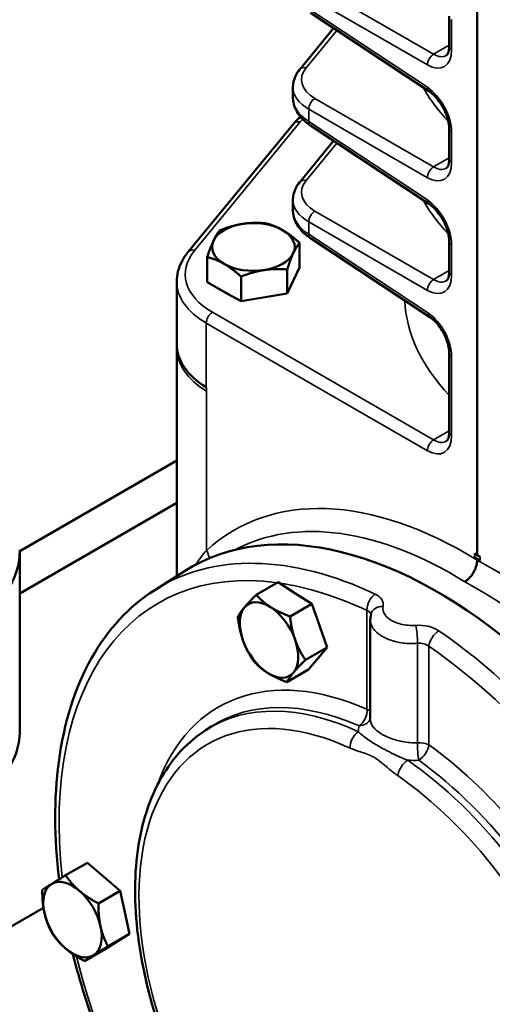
# Model space of a CAD drawing. Header units: inches. Extents: x 1 to 237, y 4 to 150.
# Tile 153 of 237: x 165.83 to 169.04, y 87.56 to 94.25. Entities that reach past the tile are written whole.
import ezdxf

# ---------------------------------------------------------------- set-up
doc = ezdxf.new("R2010")
doc.units = ezdxf.units.IN
doc.header["$LTSCALE"] = 7
doc.header["$MEASUREMENT"] = 0
doc.layers.add('Visible (ANSI)', color=7, linetype='Continuous', lineweight=50)
doc.layers.add('Visible Narrow (ANSI)', color=7, linetype='Continuous', lineweight=35)

msp = doc.modelspace()

# ---------------------------------------------------------------- linework, layer by layer
at = {"layer": 'Visible (ANSI)'}
for p, q in [((168.9334, 90.6121), (168.9334, 97.1845)), ((168.6058, 93.764), (167.8001, 94.2965)), ((168.7436, 94.0675), (168.7436, 94.2736)), ((167.9583, 94.1919), (167.7277, 93.9117)), ((167.6818, 93.7215), (167.6818, 93.7925)), ((167.6871, 93.5434), (166.9707, 92.6729)), ((168.6058, 92.9985), (167.8001, 93.531)), ((168.7436, 93.302), (168.7436, 93.5081)), ((167.9583, 93.4265), (167.7277, 93.1463)), ((167.6818, 92.956), (167.6818, 93.027)), ((168.6124, 92.2287), (167.8001, 92.7656)), ((167.7265, 92.5668), (167.7265, 92.7337)), ((168.7436, 92.5365), (168.7436, 92.7426)), ((167.0997, 92.4663), (167.0997, 92.6368)), ((167.7265, 92.5668), (167.6426, 92.3905)), ((167.3292, 92.3373), (167.3292, 92.5043)), ((167.6426, 92.3905), (167.6426, 92.5528)), ((166.8921, 92.0465), (166.8921, 92.4706)), ((167.2144, 92.4001), (167.0997, 92.4663)), ((167.2424, 92.384), (167.2144, 92.4001)), ((167.3292, 92.3373), (167.2424, 92.384)), ((167.6426, 92.3905), (167.3292, 92.3373)), ((166.9909, 92.2646), (166.9908, 92.2645)), ((166.8922, 92.0211), (166.8922, 92.0385)), ((166.8922, 90.4702), (166.8922, 92.0211)), ((168.7436, 91.4473), (168.7436, 91.985)), ((166.8922, 91.2558), (165.8258, 90.6402)), ((166.8922, 90.9671), (165.8259, 90.3515)), ((165.8259, 89.4108), (165.8259, 90.6355)), ((168.9155, 90.6231), (168.9334, 90.6121)), ((168.9155, 90.5978), (168.9334, 90.5868)), ((168.9334, 90.6121), (168.9526, 90.6018)), ((168.9334, 90.5868), (168.9526, 90.5764)), ((168.9334, 90.5786), (168.9334, 90.5868)), ((166.7431, 90.3754), (166.9452, 90.5039)), ((167.5807, 90.4282), (167.4331, 90.3429)), ((167.5807, 90.4282), (167.6952, 90.355)), ((167.6952, 90.355), (167.8098, 90.2818)), ((167.8098, 90.2818), (167.6622, 90.1966)), ((167.8098, 90.2818), (167.8618, 90.1337)), ((168.2072, 89.4999), (168.2072, 90.1737)), ((167.8618, 90.1337), (167.9138, 89.9856)), ((168.2113, 90.1463), (168.2113, 90.1466)), ((167.9138, 89.9856), (167.7662, 89.9004)), ((167.9138, 89.9856), (167.8512, 89.9107)), ((167.8512, 89.9107), (167.7886, 89.8358)), ((167.7886, 89.8358), (167.641, 89.7505)), ((167.0914, 89.425), (167.1302, 89.4497)), ((168.3027, 89.2934), (168.3027, 89.2933)), ((166.2854, 88.5234), (166.1378, 88.4382)), ((166.2854, 88.5234), (166.3968, 88.4276)), ((166.3968, 88.4276), (166.5083, 88.3318)), ((166.5083, 88.3318), (166.3607, 88.2466)), ((166.5083, 88.3318), (166.5404, 88.1861)), ((165.9871, 88.217), (165.3501, 87.8492)), ((166.5404, 88.1861), (166.5725, 88.0404)), ((166.5725, 88.0404), (166.4249, 87.9551)), ((166.5725, 88.0404), (166.4932, 87.9905)), ((166.4932, 87.9905), (166.4139, 87.9406)), ((166.4139, 87.9406), (166.2663, 87.8553))]:
    msp.add_line(p, q, dxfattribs=at)
for centre, major_axis, ratio, start_param, end_param in [((168.0818, 93.7146), (0.4, -0.0106), 0.594218, 3.157337, 3.157518), ((168.6389, 93.814), (-0.0331, -0.0501), 0.576647, 0, 0.006706), ((167.7334, 93.5052), (-0.0463, 0.0381), 0.74684, 6.281226, 6.283185), ((167.8332, 93.5811), (-0.0331, -0.0501), 0.576647, 6.277832, 6.283185), ((168.8036, 93.5081), (-0.06, 0), 0.57735, 6.277055, 6.283185), ((168.6389, 93.0486), (-0.0331, -0.0501), 0.576647, 0, 0.006709), ((168.0818, 92.9492), (0.4, -0.0106), 0.594218, 3.157337, 3.157526), ((167.4131, 92.7057), (-0.281, 0), 0.57735, 4.974188, 6.021386), ((167.4131, 92.7057), (-0.281, 0), 0.57735, 3.926991, 4.974188), ((167.4131, 92.7057), (0.281, 0), 0.57735, 6.021386, 7.068583), ((167.8332, 92.8156), (-0.0331, -0.0501), 0.576647, 6.277832, 6.283185), ((167.4131, 92.7057), (-0.281, 0), 0.57735, 6.021386, 7.068583), ((168.8036, 92.7426), (-0.06, 0), 0.57735, 6.277053, 6.283185), ((167.4131, 92.7057), (0.281, 0), 0.57735, 4.974188, 6.021386), ((167.4131, 92.7057), (0.281, 0), 0.57735, 3.926991, 4.974188), ((166.9189, 92.0118), (4.2471, 5.2573), 0.01524, 1.535, 1.53502), ((168.6455, 92.2787), (-0.0331, -0.0501), 0.576647, 0, 0.006711), ((167.6421, 92.0465), (-0.75, 0), 0.57735, 0, 0.750492), ((168.8036, 91.985), (-0.06, 0), 0.57735, 6.277051, 6.283185), ((168.664, 87.6225), (1.6779, -2.9062), 0.57735, 6.25849, 9.449473), ((164.5759, 90.6355), (1.25, 0), 0.57735, 4.693985, 6.301589), ((169.4641, 90.8931), (-0.75, 0), 0.57735, 0.750492, 0.820305), ((167.5193, 90.0365), (-0.1405, 0.2434), 0.57735, 5.44458, 6.491778), ((167.6847, 90.132), (0.1405, -0.2434), 0.57735, 2.297559, 2.308416), ((167.5193, 90.0365), (-0.1405, 0.2434), 0.57735, 0.208593, 1.25579), ((167.5193, 90.0365), (-0.1405, 0.2434), 0.57735, 4.397383, 5.44458), ((167.6847, 90.132), (0.1405, -0.2434), 0.57735, 1.249652, 1.261928), ((167.5193, 90.0365), (0.1405, -0.2434), 0.57735, 4.397383, 5.44458), ((167.5193, 90.0365), (0.1405, -0.2434), 0.57735, 0.208593, 1.25579), ((167.6847, 90.132), (0.1405, -0.2434), 0.57735, 0.205728, 0.211457), ((167.5193, 90.0365), (0.1405, -0.2434), 0.57735, 5.44458, 6.491778), ((164.5759, 89.4108), (1.25, 0), 0.57735, 4.693985, 6.283185), ((166.3496, 88.232), (0.1405, -0.2434), 0.57735, 2.11053, 2.12217), ((166.1843, 88.1365), (-0.1405, 0.2434), 0.57735, 0.021955, 1.069152), ((166.1843, 88.1365), (-0.1405, 0.2434), 0.57735, 5.257943, 6.30514), ((166.1843, 88.1365), (-0.1405, 0.2434), 0.57735, 4.210745, 5.257943), ((166.1843, 88.1365), (0.1405, -0.2434), 0.57735, 4.210745, 5.257943), ((166.3496, 88.232), (0.1405, -0.2434), 0.57735, 1.063258, 1.075047), ((166.1843, 88.1365), (0.1405, -0.2434), 0.57735, 0.021955, 1.069152), ((166.1843, 88.1365), (0.1405, -0.2434), 0.57735, 5.257943, 6.30514)]:
    msp.add_ellipse(centre, major_axis=major_axis, ratio=ratio, start_param=start_param, end_param=end_param, dxfattribs=at)
for points, knots in [([(168.7235, 94.006), (168.727, 94.008), (168.7306, 94.0111), (168.7369, 94.0241), (168.7392, 94.0306), (168.7425, 94.0465), (168.7435, 94.056), (168.7436, 94.0665)], [0, 0, 0, 0, 0.1934153, 0.1934153, 0.300875, 0.300875, 0.4112947, 0.4112947, 0.4112947, 0.4112947]), ([(167.6821, 93.792), (167.682, 93.8174), (167.688, 93.8432), (167.7064, 93.8826), (167.716, 93.8975), (167.7274, 93.9114)], [0, 0, 0, 0, 0.2695416, 0.2695416, 0.4478436, 0.4478436, 0.4478436, 0.4478436]), ([(167.7995, 93.5314), (167.7697, 93.5512), (167.7443, 93.5745), (167.7049, 93.627), (167.6907, 93.6571), (167.6828, 93.6993), (167.6818, 93.7104), (167.6818, 93.7214)], [0.0015436, 0.0015436, 0.0015436, 0.0015436, 0.3182542, 0.3182542, 0.641081, 0.641081, 0.7544217, 0.7544217, 0.7544217, 0.7544217]), ([(168.7436, 93.5083), (168.7436, 93.5214), (168.7421, 93.5364), (168.7359, 93.5683), (168.731, 93.5857), (168.7178, 93.6216), (168.7089, 93.6407), (168.6887, 93.6763), (168.6772, 93.6934), (168.6527, 93.7238), (168.6394, 93.7375), (168.6195, 93.7543), (168.6127, 93.7595), (168.606, 93.7639)], [0, 0, 0, 0, 0.1374802, 0.1374802, 0.2812885, 0.2812885, 0.4380913, 0.4380913, 0.5936436, 0.5936436, 0.7506909, 0.7506909, 0.833591, 0.833591, 0.833591, 0.833591]), ([(168.7235, 93.2405), (168.727, 93.2426), (168.7306, 93.2456), (168.7369, 93.2587), (168.7392, 93.2651), (168.7425, 93.281), (168.7435, 93.2905), (168.7436, 93.301)], [0, 0, 0, 0, 0.193413, 0.193413, 0.3008731, 0.3008731, 0.4113092, 0.4113092, 0.4113092, 0.4113092]), ([(167.6821, 93.0265), (167.682, 93.0519), (167.688, 93.0778), (167.7064, 93.1171), (167.716, 93.1321), (167.7274, 93.1459)], [0, 0, 0, 0, 0.2695261, 0.2695261, 0.4478461, 0.4478461, 0.4478461, 0.4478461]), ([(168.7436, 92.7428), (168.7436, 92.756), (168.7421, 92.771), (168.7359, 92.8029), (168.731, 92.8202), (168.7178, 92.8562), (168.7089, 92.8752), (168.6887, 92.9109), (168.6772, 92.9279), (168.6527, 92.9583), (168.6394, 92.972), (168.6195, 92.9889), (168.6127, 92.994), (168.606, 92.9984)], [0, 0, 0, 0, 0.1374903, 0.1374903, 0.2813076, 0.2813076, 0.4381115, 0.4381115, 0.5936577, 0.5936577, 0.7507017, 0.7507017, 0.8335911, 0.8335911, 0.8335911, 0.8335911]), ([(167.7995, 92.766), (167.7697, 92.7857), (167.7443, 92.8091), (167.7049, 92.8615), (167.6907, 92.8916), (167.6828, 92.9338), (167.6818, 92.945), (167.6818, 92.956)], [0.0015199, 0.0015199, 0.0015199, 0.0015199, 0.3182609, 0.3182609, 0.6410946, 0.6410946, 0.7544146, 0.7544146, 0.7544146, 0.7544146]), ([(166.8921, 92.4705), (166.8921, 92.5163), (166.9041, 92.563), (166.9381, 92.629), (166.953, 92.6513), (166.9704, 92.6726)], [0, 0, 0, 0, 0.5380555, 0.5380555, 0.8291057, 0.8291057, 0.8291057, 0.8291057]), ([(168.7235, 92.4751), (168.727, 92.4771), (168.7306, 92.4802), (168.7369, 92.4932), (168.7392, 92.4996), (168.7425, 92.5155), (168.7435, 92.5251), (168.7436, 92.5355)], [0, 0, 0, 0, 0.1934102, 0.1934102, 0.3008708, 0.3008708, 0.4113274, 0.4113274, 0.4113274, 0.4113274]), ([(168.7436, 91.9853), (168.7436, 91.9976), (168.7422, 92.0117), (168.7364, 92.0417), (168.7318, 92.0581), (168.7194, 92.0921), (168.7111, 92.1101), (168.6921, 92.144), (168.6812, 92.1602), (168.658, 92.1893), (168.6454, 92.2024), (168.6262, 92.2189), (168.6193, 92.2242), (168.6126, 92.2286)], [0, 0, 0, 0, 0.1297711, 0.1297711, 0.265641, 0.265641, 0.4142328, 0.4142328, 0.5618274, 0.5618274, 0.7109759, 0.7109759, 0.7948309, 0.7948309, 0.7948309, 0.7948309]), ([(168.7235, 91.3858), (168.727, 91.3879), (168.7306, 91.3909), (168.7369, 91.404), (168.7392, 91.4104), (168.7425, 91.4263), (168.7435, 91.4358), (168.7436, 91.4463)], [0, 0, 0, 0, 0.1934047, 0.1934047, 0.3008663, 0.3008663, 0.4113634, 0.4113634, 0.4113634, 0.4113634]), ([(168.8485, 90.4316), (168.8599, 90.4382), (168.8713, 90.4475), (168.8818, 90.4587), (168.885, 90.4622), (168.8884, 90.466), (168.8919, 90.4704), (168.895, 90.4744), (168.8983, 90.4788), (168.9015, 90.4836), (168.9039, 90.4871), (168.9062, 90.491), (168.9085, 90.495), (168.9161, 90.5083), (168.9223, 90.5224), (168.9265, 90.5364), (168.9287, 90.5437), (168.9305, 90.551), (168.9316, 90.5581), (168.9328, 90.5652), (168.9334, 90.572), (168.9334, 90.5786)], [-0.0009286, -0.0009286, -0.0009286, -0.0009286, 0.1217192, 0.1217192, 0.1217192, 0.1601239, 0.1601239, 0.1601239, 0.1957742, 0.1957742, 0.1957742, 0.2224439, 0.2224439, 0.2224439, 0.3102936, 0.3102936, 0.3102936, 0.3562778, 0.3562778, 0.3562778, 0.4022663, 0.4022663, 0.4022663, 0.4022663]), ([(166.7431, 90.3754), (166.569, 90.2647), (166.4237, 90.1072), (166.201, 89.7124), (166.1259, 89.4725), (166.058, 88.9601), (166.0592, 88.6915), (166.0933, 88.4108)], [0.8100934, 0.8100934, 0.8100934, 0.8100934, 1.114072, 1.114072, 1.4295478, 1.4295478, 1.7205835, 1.7205835, 1.7205835, 1.7205835]), ([(167.0914, 89.425), (166.9691, 89.3472), (166.8669, 89.2373), (166.7085, 88.9624), (166.6546, 88.795), (166.6011, 88.4171), (166.6038, 88.205), (166.6663, 87.7614), (166.7265, 87.5299), (166.8974, 87.0714), (167.008, 86.8445), (167.2685, 86.4173), (167.4183, 86.2171), (167.7428, 85.8629), (167.9175, 85.709), (168.2757, 85.4633), (168.4593, 85.3718), (168.7337, 85.2885), (168.8274, 85.2701), (168.9188, 85.2626)], [0.810093, 0.810093, 0.810093, 0.810093, 1.107873, 1.107873, 1.420886, 1.420886, 1.746226, 1.746226, 2.072532, 2.072532, 2.39776, 2.39776, 2.722621, 2.722621, 3.048088, 3.048088, 3.374586, 3.374586, 3.547036, 3.547036, 3.547036, 3.547036]), ([(166.1878, 87.9022), (166.2336, 87.7171), (166.2921, 87.5298), (166.4849, 87.0176), (166.6434, 86.6947), (167.0124, 86.0924), (167.2218, 85.8126), (167.448, 85.5645)], [1.892737, 1.892737, 1.892737, 1.892737, 2.0778252, 2.0778252, 2.4014564, 2.4014564, 2.7188421, 2.7188421, 2.7188421, 2.7188421])]:
    msp.add_open_spline(points, degree=3, knots=knots, dxfattribs=at)
for points in [[(167.6872, 93.5434), (167.7007, 93.5599), (167.7158, 93.5757), (167.7324, 93.5909)], [(168.2072, 90.1739), (168.2072, 90.1738), (168.2072, 90.1737), (168.2072, 90.1737)], [(168.2073, 90.1739), (168.2073, 90.1867), (168.2089, 90.1997), (168.2122, 90.2123)]]:
    msp.add_open_spline(points, degree=3, dxfattribs=at)
for points in [[(167.1837, 92.8177), (167.2677, 92.8512), (167.3404, 92.8624)], [(167.3404, 92.8624), (167.4131, 92.8737), (167.4971, 92.8662)], [(167.4971, 92.8662), (167.5586, 92.8512), (167.6118, 92.8205)], [(167.1417, 92.7477), (167.1612, 92.7897), (167.1837, 92.8177)], [(167.6118, 92.8205), (167.6651, 92.7897), (167.7265, 92.7337)], [(167.0997, 92.6368), (167.1222, 92.7057), (167.1417, 92.7477)], [(167.7265, 92.7337), (167.704, 92.7057), (167.6846, 92.6637)], [(167.2144, 92.591), (167.1612, 92.6218), (167.0997, 92.6368)], [(167.6846, 92.6637), (167.6651, 92.6218), (167.6426, 92.5528)], [(167.3292, 92.5043), (167.2677, 92.5603), (167.2144, 92.591)], [(167.4859, 92.549), (167.4131, 92.5378), (167.3292, 92.5043)], [(167.6426, 92.5528), (167.5586, 92.5603), (167.4859, 92.549)], [(167.3527, 90.2578), (167.3818, 90.2925), (167.4331, 90.3429)], [(167.4331, 90.3429), (167.4767, 90.2935), (167.5299, 90.2595)], [(167.3079, 90.1931), (167.3237, 90.223), (167.3527, 90.2578)], [(167.5299, 90.2595), (167.583, 90.2255), (167.6622, 90.1966)], [(167.3422, 90.0348), (167.318, 90.1035), (167.3079, 90.1931)], [(167.6622, 90.1966), (167.6723, 90.107), (167.6964, 90.0382)], [(167.4119, 89.8969), (167.3663, 89.966), (167.3422, 90.0348)], [(167.6964, 90.0382), (167.7205, 89.9695), (167.7662, 89.9004)], [(167.5087, 89.8135), (167.4556, 89.8475), (167.4119, 89.8969)], [(167.7662, 89.9004), (167.7149, 89.85), (167.6858, 89.8152)], [(167.641, 89.7505), (167.5619, 89.7795), (167.5087, 89.8135)], [(167.6858, 89.8152), (167.6568, 89.7804), (167.641, 89.7505)], [(166.0407, 88.378), (166.0775, 88.4012), (166.1378, 88.4382)], [(166.1378, 88.4382), (166.1798, 88.3766), (166.2315, 88.3321)], [(165.9792, 88.3384), (166.0039, 88.3549), (166.0407, 88.378)], [(165.9935, 88.1824), (165.9786, 88.25), (165.9792, 88.3384)], [(166.2315, 88.3321), (166.2832, 88.2877), (166.3607, 88.2466)], [(166.3607, 88.2466), (166.3601, 88.1582), (166.375, 88.0906)], [(166.0434, 88.0469), (166.0084, 88.1148), (165.9935, 88.1824)], [(166.375, 88.0906), (166.3899, 88.023), (166.4249, 87.9551)], [(166.1371, 87.9409), (166.0854, 87.9854), (166.0434, 88.0469)], [(166.4249, 87.9551), (166.3646, 87.9182), (166.3278, 87.895)], [(166.2663, 87.8553), (166.1888, 87.8964), (166.1371, 87.9409)], [(166.3278, 87.895), (166.291, 87.8718), (166.2663, 87.8553)]]:
    msp.add_rational_spline(points, [1, 1.0379548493, 1], degree=2, dxfattribs=at)
at = {"layer": 'Visible Narrow (ANSI)'}
for p, q in [((168.6374, 94.0152), (167.8317, 94.4804)), ((167.7893, 94.407), (168.595, 93.9418)), ((168.595, 93.7904), (167.7893, 94.3229)), ((168.7597, 94.0438), (168.7597, 94.2499)), ((167.7722, 93.923), (167.9811, 94.1769)), ((168.7436, 94.0765), (168.6374, 94.0152)), ((167.7489, 93.9237), (167.7488, 93.9236)), ((168.6374, 93.2497), (167.8317, 93.7149)), ((167.7893, 93.6415), (168.595, 93.1763)), ((167.7893, 93.5575), (167.7893, 93.6415)), ((167.0152, 92.6842), (167.732, 93.5551)), ((168.595, 93.0249), (167.7893, 93.5575)), ((168.7597, 93.2784), (168.7597, 93.4845)), ((167.7722, 93.1575), (167.9811, 93.4114)), ((168.7436, 93.311), (168.6374, 93.2497)), ((167.7489, 93.1583), (167.7488, 93.1582)), ((168.6374, 92.4843), (167.8317, 92.9495)), ((167.7893, 92.876), (168.595, 92.4108)), ((167.7893, 92.792), (167.7893, 92.876)), ((168.6016, 92.2551), (167.7893, 92.792)), ((168.7597, 92.5129), (168.7597, 92.719)), ((166.9919, 92.6849), (166.9918, 92.6848)), ((166.9623, 92.5913), (166.9623, 92.5913)), ((168.7436, 92.5456), (168.6374, 92.4843)), ((166.9623, 92.45), (166.9623, 92.45)), ((166.9623, 92.295), (166.9623, 92.2948)), ((166.9888, 92.2664), (166.9889, 92.2666)), ((168.6374, 91.395), (167.1359, 92.2619)), ((167.0935, 91.7512), (167.0935, 92.1885)), ((167.0935, 92.1885), (168.595, 91.3216)), ((168.7597, 91.4237), (168.7597, 91.9614)), ((167.0935, 91.7512), (167.0937, 91.7511)), ((167.0937, 91.7258), (167.0937, 91.7511)), ((167.0937, 90.6441), (167.0937, 91.7258)), ((168.7436, 91.4563), (168.6374, 91.395)), ((168.9155, 90.5978), (168.9155, 90.6231)), ((168.9526, 90.5764), (168.9526, 90.6018)), ((168.1849, 90.2359), (168.1849, 89.5661)), ((168.2103, 90.1499), (168.2103, 90.1501)), ((168.5287, 90.0137), (168.5287, 89.3379)), ((168.6057, 89.3232), (168.6057, 89.993)), ((168.292, 89.2991), (168.2921, 89.2992))]:
    msp.add_line(p, q, dxfattribs=at)
for centre, major_axis, ratio, start_param, end_param in [((168.5891, 94.1495), (-0.1187, 0.2201), 0.556861, 2.407377, 3.943267), ((168.8036, 94.0675), (-0.06, 0), 0.57735, 0, 0.750492), ((168.6389, 93.9654), (0.03, 0.052), 0.616921, 0.786007, 2.355586), ((168.6329, 94.1731), (0.0887, -0.1681), 0.550266, 5.553637, 6.303059), ((168.0803, 93.8492), (0.34, 0.0099), 0.556861, 2.688984, 3.875808), ((167.7737, 93.8732), (-0.0463, 0.0381), 0.74684, 5.290746, 6.281245), ((168.0818, 93.7993), (-0.4, -0.01), 0.559973, 6.271378, 7.019695), ((171.1301, 94.2929), (-2.6896, -0.0786), 0.556861, 0.288382, 0.458305), ((168.6389, 93.814), (-0.0331, -0.0501), 0.576647, 5.53326, 6.283185), ((168.5891, 93.5901), (-0.1187, 0.2201), 0.556861, 3.943267, 5.479157), ((168.0818, 93.7146), (0.4, -0.0106), 0.594218, 3.157518, 3.907828), ((168.0818, 93.7146), (0.4, -0.0106), 0.594218, 3.002034, 3.00264), ((167.8332, 93.6651), (0.03, 0.052), 0.616921, 0.786007, 2.355586), ((168.6389, 93.814), (0.0331, 0.0501), 0.576647, 3.795669, 3.795962), ((168.0803, 93.6665), (-0.3399, 0.0107), 0.597134, 0.001838, 0.002105), ((168.3573, 93.4052), (0.6899, 0.0202), 0.556861, 2.63646, 2.688984), ((167.7334, 93.5052), (-0.0463, 0.0381), 0.74684, 5.290746, 6.281226), ((167.8332, 93.5811), (-0.0331, -0.0501), 0.576647, 5.53326, 6.277832), ((168.8036, 93.5081), (-0.06, 0), 0.57735, 0, 0.750492), ((168.8036, 93.5081), (0.06, 0), 0.57735, 2.487224, 2.487422), ((168.8036, 93.302), (-0.06, 0), 0.57735, 0, 0.750492), ((168.6389, 93.1999), (0.03, 0.052), 0.616921, 0.786007, 2.355586), ((168.5891, 93.384), (-0.1187, 0.2201), 0.556861, 2.407377, 3.943267), ((168.6329, 93.4076), (0.0887, -0.1681), 0.550266, 5.553637, 6.303065), ((168.0803, 93.0837), (0.34, 0.0099), 0.556861, 2.688984, 3.875808), ((167.7737, 93.1077), (-0.0463, 0.0381), 0.74684, 5.290746, 6.281238), ((168.0818, 93.0339), (-0.4, -0.01), 0.559973, 6.271379, 7.019695), ((168.0818, 92.9492), (0.4, -0.0106), 0.594218, 3.002041, 3.00264), ((171.1301, 93.5275), (-2.6896, -0.0786), 0.556861, 0.288382, 0.458305), ((168.6389, 93.0486), (-0.0331, -0.0501), 0.576647, 5.53326, 6.283185), ((168.5891, 92.8246), (-0.1187, 0.2201), 0.556861, 3.943267, 5.479157), ((168.6389, 93.0486), (0.0331, 0.0501), 0.576647, 3.79567, 3.795962), ((168.0818, 92.9492), (0.4, -0.0106), 0.594218, 3.157526, 3.907828), ((168.0803, 92.9011), (-0.3399, 0.0107), 0.597134, 0.001839, 0.002105), ((167.8332, 92.8997), (0.03, 0.052), 0.616921, 0.786007, 2.355586), ((167.8332, 92.8156), (-0.0331, -0.0501), 0.576647, 5.53326, 6.277832), ((168.8036, 92.7426), (-0.06, 0), 0.57735, 0, 0.750492), ((168.8036, 92.7426), (0.06, 0), 0.57735, 2.487224, 2.487422), ((167.6406, 92.5343), (0.6899, 0.0202), 0.556861, 2.688984, 3.875808), ((167.0167, 92.6344), (-0.0463, 0.0381), 0.74684, 5.290746, 6.281237), ((168.5891, 92.6185), (-0.1187, 0.2201), 0.556861, 2.407377, 3.943267), ((168.8036, 92.5365), (-0.06, 0), 0.57735, 0, 0.750492), ((167.6421, 92.4845), (-0.7499, -0.0202), 0.558522, 6.268275, 7.018618), ((168.6389, 92.4345), (0.03, 0.052), 0.616921, 0.786007, 2.355586), ((168.6329, 92.6422), (0.0887, -0.1681), 0.550266, 5.553637, 6.303072), ((167.4131, 92.5148), (-0.281, 0), 0.57735, 0.780105, 0.785398), ((167.4131, 92.5148), (-0.281, 0), 0.57735, 0.785398, 0.790692), ((171.1301, 92.4382), (-2.6896, -0.0786), 0.556861, 0.011873, 0.463272), ((167.1374, 92.2121), (0.03, 0.052), 0.616921, 0.786007, 2.355586), ((168.6455, 92.2787), (-0.0331, -0.0501), 0.576647, 5.53326, 6.283185), ((168.5959, 92.0628), (-0.1139, 0.2113), 0.556861, 3.943267, 5.479157), ((168.6455, 92.2787), (0.0331, 0.0501), 0.576647, 3.792214, 3.792514), ((167.6422, 92.0211), (-0.75, 0), 0.57735, 0, 0.750492), ((168.8036, 91.985), (-0.06, 0), 0.57735, 0, 0.750492), ((168.8036, 91.985), (0.06, 0), 0.57735, 2.49069, 2.490896), ((168.8036, 91.4473), (-0.06, 0), 0.57735, 0, 0.750492), ((168.6389, 91.3452), (0.03, 0.052), 0.616921, 0.786007, 2.355586), ((168.5891, 91.5293), (-0.1187, 0.2201), 0.556861, 2.407377, 3.943267), ((168.6329, 91.5529), (0.0887, -0.1681), 0.550266, 5.553637, 6.303085), ((168.9363, 87.7762), (1.628, -3.0202), 0.556861, 2.373692, 3.278737), ((168.8485, 87.729), (-1.5681, 2.9162), 0.556106, 5.51461, 6.278541), ((168.4567, 87.5028), (-1.6728, 2.8974), 0.57735, 5.589291, 6.307881), ((167.0059, 90.5969), (-0.0807, 0.0888), 0.822782, 4.025468, 4.510819), ((168.3953, 87.4673), (-1.6278, 2.8195), 0.57735, 5.862265, 7.20456), ((168.9303, 87.7797), (-1.8078, 2.9162), 0.597134, 4.572806, 5.477851), ((168.8485, 87.729), (1.7479, -2.8122), 0.597836, 1.430486, 2.336752), ((168.3953, 87.4673), (1.6278, -2.8195), 0.57735, 2.447699, 2.713894), ((168.2486, 90.2726), (-0.0384, -0.0814), 0.627691, 3.911762, 5.447652), ((168.2993, 90.1899), (-0.0871, 0.0226), 0.807404, 4.977311, 6.284531), ((168.5154, 90.0651), (0.0078, -0.0897), 0.120825, 0.950065, 2.462343), ((168.6693, 90.0297), (-0.0508, -0.0743), 0.522179, 4.003648, 5.539538), ((168.4567, 87.5028), (-1.6728, 2.8974), 0.57735, 3.710252, 5.406283), ((168.3953, 87.4673), (1.6278, -2.8195), 0.57735, 1.467788, 2.26469), ((168.3953, 87.4673), (-1.22, 2.1131), 0.57735, 5.620016, 6.740562), ((168.2327, 87.3734), (1.129, -1.9556), 0.57735, 2.457314, 5.962876), ((168.2941, 87.4089), (-1.174, 2.0335), 0.57735, 5.598897, 6.307881), ((168.3339, 87.4319), (-1.175, 2.0352), 0.57735, 5.620016, 6.307881), ((168.1213, 89.5294), (0.0359, 0.0825), 0.643436, 3.89284, 5.42873), ((168.1213, 89.5294), (0.09, 0), 0.57735, 0.302246, 0.785398), ((168.1213, 89.5294), (0.0867, -0.024), 0.832498, 5.05141, 6.245662), ((168.1351, 89.3375), (0.0376, 0.0818), 0.632683, 0.764366, 2.300256), ((168.542, 89.2865), (-0.0045, 0.0899), 0.146606, 0.955001, 2.406794), ((168.542, 89.2865), (-0.09, 0), 0.57735, 3.926991, 4.861026), ((168.542, 89.2865), (-0.0525, -0.0731), 0.50265, 0.874386, 2.410276), ((168.3953, 87.4673), (-1.22, 2.1131), 0.57735, 4.675232, 5.375558), ((168.4575, 89.1514), (-0.0513, -0.0739), 0.516119, 4.007747, 5.543483), ((168.2941, 87.4089), (-1.174, 2.0335), 0.57735, 3.618291, 5.396686), ((168.3339, 87.4319), (1.175, -2.0352), 0.57735, 0.463107, 2.233966), ((168.2327, 87.3734), (1.129, -1.9556), 0.57735, 0.44522, 2.255075), ((168.3953, 87.4673), (-1.6278, 2.8195), 0.57735, 1.107477, 1.937159)]:
    msp.add_ellipse(centre, major_axis=major_axis, ratio=ratio, start_param=start_param, end_param=end_param, dxfattribs=at)
for points in [[(167.0937, 90.6441), (167.0667, 90.613), (167.043, 90.5812), (167.0224, 90.5488)], [(168.2941, 90.2637), (168.3018, 90.2961), (168.2812, 90.3287), (168.2406, 90.3478)], [(168.1849, 90.2359), (168.2004, 90.2302), (168.2098, 90.2198), (168.2111, 90.2078)], [(168.6729, 90.0982), (168.6323, 90.126), (168.5723, 90.1399), (168.5161, 90.1355)], [(168.5287, 90.0137), (168.5564, 90.0161), (168.5859, 90.0086), (168.6057, 89.993)], [(168.1313, 89.4533), (168.1271, 89.4399), (168.1256, 89.4264), (168.1265, 89.413)], [(168.4617, 89.2195), (168.4866, 89.2179), (168.5117, 89.2178), (168.5365, 89.2194)]]:
    msp.add_open_spline(points, degree=3, dxfattribs=at)
for points, knots in [([(168.3507, 90.169), (168.3323, 90.1796), (168.2977, 90.209), (168.2895, 90.2442), (168.2941, 90.2637)], [0.4507518, 0.4507518, 0.4507518, 0.4507518, 0.6439339, 0.9015074, 0.9015074, 0.9015074, 0.9015074]), ([(168.2072, 90.1737), (168.2072, 90.172), (168.2073, 90.1704), (168.2079, 90.1591), (168.2099, 90.1495), (168.2168, 90.131), (168.2216, 90.122), (168.2341, 90.1044), (168.2418, 90.0958), (168.2599, 90.0794), (168.2702, 90.0717), (168.2926, 90.0578), (168.3046, 90.0515), (168.3306, 90.0399), (168.3448, 90.0347), (168.367, 90.0281), (168.3745, 90.0261), (168.3979, 90.0205), (168.4144, 90.0175), (168.448, 90.0134), (168.4651, 90.0123), (168.4978, 90.0118), (168.5133, 90.0124), (168.5287, 90.0137)], [-0.8297913, -0.8297913, -0.8297913, -0.8297913, -0.814975, -0.814975, -0.7283886, -0.7283886, -0.6439339, -0.6439339, -0.5566978, -0.5566978, -0.4694578, -0.4694578, -0.3863603, -0.3863603, -0.2999643, -0.2999643, -0.2575735, -0.2575735, -0.1689601, -0.1689601, -0.0803142, -0.0803142, 0, 0, 0, 0]), ([(168.5161, 90.1355), (168.4823, 90.1328), (168.4294, 90.1374), (168.3764, 90.1554), (168.3568, 90.1654), (168.3507, 90.169)], [0, 0, 0, 0, 0.2575735, 0.3863603, 0.450744, 0.450744, 0.450744, 0.450744]), ([(168.5287, 89.3379), (168.5115, 89.3372), (168.4941, 89.3376), (168.4595, 89.3403), (168.4422, 89.3426), (168.4105, 89.3485), (168.3961, 89.3519), (168.3668, 89.3602), (168.3519, 89.3652), (168.3309, 89.3735), (168.324, 89.3765), (168.3041, 89.3856), (168.2917, 89.3923), (168.2692, 89.4063), (168.259, 89.4137), (168.2414, 89.4291), (168.2339, 89.4369), (168.2214, 89.4533), (168.2164, 89.4618), (168.2096, 89.4791), (168.2077, 89.4879), (168.2072, 89.4978), (168.2072, 89.4989), (168.2072, 89.4999)], [0, 0, 0, 0, 0.174924, 0.174924, 0.349875, 0.349875, 0.501998, 0.501998, 0.668871, 0.668871, 0.752997, 0.752997, 0.921217, 0.921217, 1.089578, 1.089578, 1.254995, 1.254995, 1.425711, 1.425711, 1.596447, 1.596447, 1.617172, 1.617172, 1.617172, 1.617172]), ([(168.4617, 89.2195), (168.4606, 89.2199), (168.4586, 89.2206), (168.4545, 89.2222), (168.4472, 89.225), (168.4365, 89.2293), (168.4233, 89.2348), (168.3962, 89.2466), (168.3526, 89.267), (168.3006, 89.2942), (168.2606, 89.3167), (168.2236, 89.3386), (168.1857, 89.3634), (168.1607, 89.3825), (168.1462, 89.3948), (168.1393, 89.4009), (168.1338, 89.4059), (168.1301, 89.4095), (168.128, 89.4115), (168.127, 89.4125), (168.1265, 89.413)], [0.000175, 0.000175, 0.000175, 0.000175, 0.010505, 0.02101, 0.042021, 0.084042, 0.126063, 0.168084, 0.336167, 0.504251, 0.588292, 0.672334, 0.840418, 1.008501, 1.050522, 1.092543, 1.134564, 1.155574, 1.16608, 1.176503, 1.176503, 1.176503, 1.176503]), ([(168.0715, 89.3008), (168.0725, 89.3004), (168.0744, 89.2995), (168.0783, 89.2978), (168.085, 89.2949), (168.0947, 89.291), (168.1062, 89.2868), (168.1291, 89.279), (168.1631, 89.2693), (168.2015, 89.2558), (168.2327, 89.2396), (168.2639, 89.2197), (168.3022, 89.189), (168.3362, 89.1594), (168.3592, 89.1408), (168.3707, 89.1317), (168.3803, 89.1244), (168.3871, 89.1195), (168.3909, 89.1167), (168.3929, 89.1154), (168.3939, 89.1147)], [-1.176585, -1.176585, -1.176585, -1.176585, -1.16608, -1.155574, -1.134564, -1.092543, -1.050522, -1.008501, -0.840418, -0.672334, -0.588292, -0.504251, -0.336167, -0.168084, -0.126063, -0.084042, -0.042021, -0.02101, -0.010505, 0, 0, 0, 0])]:
    msp.add_open_spline(points, degree=3, knots=knots, dxfattribs=at)

doc.saveas('drawing.dxf')
